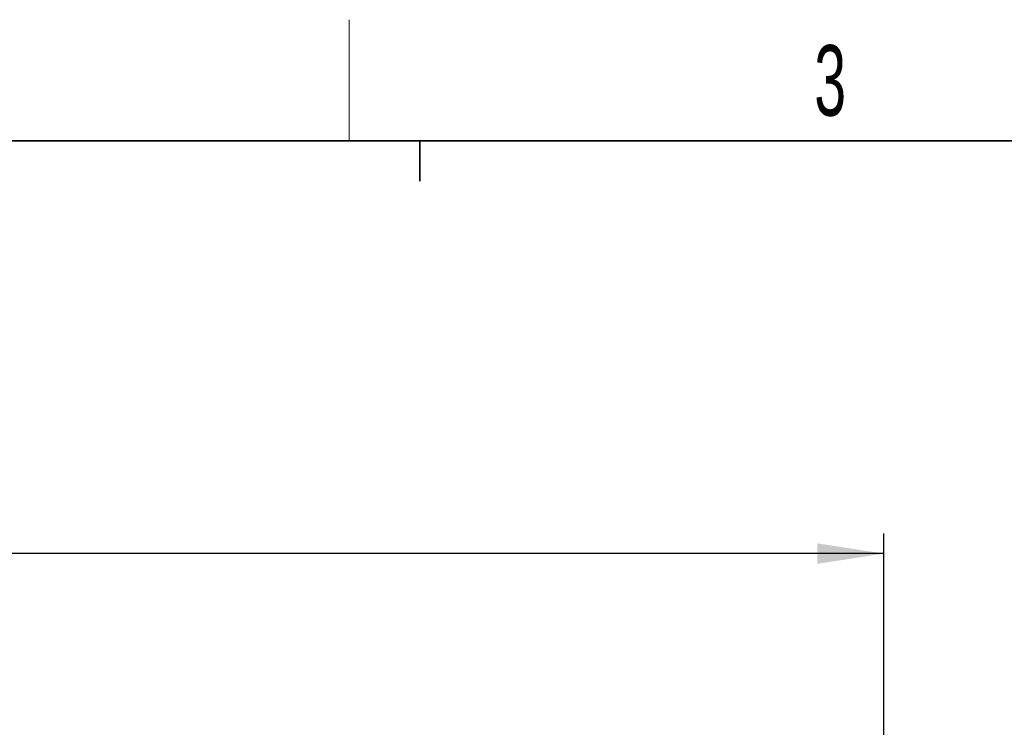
# Model space of a CAD drawing. Header units: millimetres. Extents: x 5 to 418, y 2 to 292.
# Tile 60 of 87: x 105 to 154, y 253 to 288. Entities that reach past the tile are written whole.
import ezdxf

# ---------------------------------------------------------------- set-up
doc = ezdxf.new("R2010")
doc.units = ezdxf.units.MM
doc.layers.add('SLD-0', color=7, linetype='Continuous')
doc.styles.add('SLDTEXTSTYLE0', font='TXT', dxfattribs={"width": 0.605})
doc.dimstyles.new('SLDDIMSTYLE1', dxfattribs={"dimtxt": 3.5, "dimasz": 3.302, "dimexe": 0, "dimexo": 0.0625, "dimgap": 0.875, "dimtad": 1, "dimlfac": 6, "dimrnd": 1e-09, "dimzin": 12, "dimdsep": 46, "dimtxsty": 'SLDTEXTSTYLE0', "dimsah": 1, "dimcen": 0.09, "dimadec": 0, "dimazin": 3, "dimtfac": 1, "dimtofl": 0, "dimtmove": 0, "dimatfit": 3, "dimfxl": 1, "dimfrac": 2, "dimtolj": 1, "dimtzin": 12, "dimarcsym": 0})

# ---------------------------------------------------------------- blocks, each defined once
blk = doc.blocks.new('_D_1')
at = {"layer": 'SLD-0', "color": 7}
for p, q in [((53.682, 251.205), (53.682, 263.039)), ((148.015, 251.205), (148.015, 263.039)), ((148.015, 262.039), (53.682, 262.039))]:
    blk.add_line(p, q, dxfattribs=at)
for points in [[(53.682, 262.039), (56.984, 261.531), (56.984, 262.547)], [(148.015, 262.039), (144.713, 262.547), (144.713, 261.531)]]:
    blk.add_solid(points, dxfattribs=at)
at = {"layer": 'SLD-0', "color": 7, "insert": (96.838, 266.55), "char_height": 3.5, "attachment_point": 1, "style": 'SLDTEXTSTYLE0'}
blk.add_mtext('566', dxfattribs=at)

msp = doc.modelspace()

# ---------------------------------------------------------------- linework, layer by layer
at = {"layer": 'SLD-0', "lineweight": 18}
msp.add_line((121.5, 282.5), (121.5, 288.5), dxfattribs=at)
at = {"layer": 'SLD-0', "lineweight": 35}
msp.add_line((408, 282.5), (26, 282.5), dxfattribs=at)
at = {"layer": 'SLD-0'}
for p, q in [((125, 280.5), (125, 282.5)), ((125, 282.5), (125, 280.5))]:
    msp.add_line(p, q, dxfattribs=at)

# ---------------------------------------------------------------- texts
at = {"layer": 'SLD-0', "insert": (145.3527, 287.243), "char_height": 3.5, "attachment_point": 2, "style": 'SLDTEXTSTYLE0'}
msp.add_mtext('3', dxfattribs=at)

# ---------------------------------------------------------------- dimensions: what is measured, and where the dimension line sits
at = {"layer": 'SLD-0', "color": 7}
dim = msp.add_linear_dim(base=(53.6817, 262.0387), p1=(148.0151, 251.2054), p2=(53.6817, 251.2054), dimstyle='SLDDIMSTYLE1', dxfattribs=at)
dim.commit()
dim.dimension.update_dxf_attribs({"geometry": '_D_1', "text_midpoint": (100.8484, 262.0387), "dimtype": 160})

doc.saveas('drawing.dxf')
